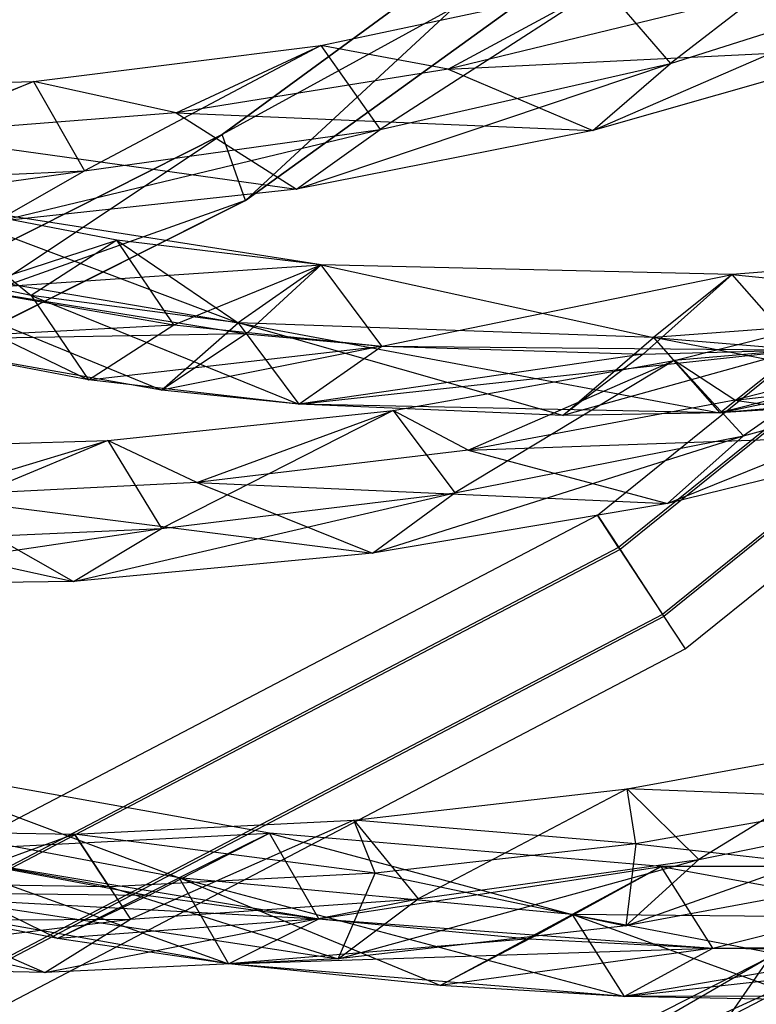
# Model space of a CAD drawing. Extents: x 5.4 to 34.8, y -14.7 to 14.7.
# Tile 107 of 251: x 24.7 to 26.8, y -11 to -8.1. Entities that reach past the tile are written whole.
import ezdxf

# ---------------------------------------------------------------- set-up
doc = ezdxf.new("R2010")
doc.units = 0
doc.header["$LTSCALE"] = 2.54
doc.layers.get('0').update_dxf_attribs({"color": 13, "linetype": 'CONTINUOUS'})

# ---------------------------------------------------------------- blocks, each defined once
blk = doc.blocks.new('BOHO_S_PM_7777_STL')
at = {"color": 0}
for p, q in [((26.599, -7.4648, 19.3975), (25.282, -8.4291, 19.3975)), ((25.282, -8.4291, 19.3975), (26.599, -7.4648, 19.1975)), ((26.599, -7.4648, 19.1975), (25.282, -8.4291, 19.1975)), ((25.282, -8.4291, 19.3975), (26.599, -7.4648, 19.1975)), ((26.599, -7.4648, 19.3975), (25.282, -8.4291, 19.3975)), ((26.599, -7.4648, 19.1975), (25.282, -8.4291, 19.1975)), ((25.3499, -8.6219, 19.3975), (26.599, -7.4648, 19.3975)), ((25.3499, -8.6219, 19.3975), (26.599, -7.4648, 19.3975)), ((26.6653, -7.6717, 19.1975), (25.282, -8.4291, 19.1975)), ((26.6653, -7.6717, 19.1975), (25.282, -8.4291, 19.1975)), ((25.3499, -8.6219, 19.3975), (26.6653, -7.6717, 19.3975)), ((26.6653, -7.6717, 19.1975), (25.3499, -8.6219, 19.1975)), ((26.6653, -7.6717, 19.1975), (25.3499, -8.6219, 19.1975)), ((26.6653, -7.6717, 19.1975), (25.3499, -8.6219, 19.3975)), ((26.6653, -7.6717, 19.1975), (25.3499, -8.6219, 19.3975)), ((25.3499, -8.6219, 19.3975), (26.6653, -7.6717, 19.3975)), ((27.1969, -7.7544, 18.4835), (26.5888, -8.2221, 18.9239)), ((27.1969, -7.7544, 18.4835), (26.5888, -8.2221, 18.9239)), ((26.3619, -8.4176, 18.9428), (27.4137, -7.9615, 18.4955)), ((26.3619, -8.4176, 18.9428), (27.4137, -7.9615, 18.4955)), ((26.5888, -8.2221, 18.9239), (27.4137, -7.9615, 18.4955)), ((26.5888, -8.2221, 18.9239), (27.4137, -7.9615, 18.4955)), ((25.5694, -8.1705, 19.3432), (26.3927, -7.9951, 18.9191)), ((25.5694, -8.1705, 19.3432), (26.3927, -7.9951, 18.9191)), ((26.3927, -7.9951, 18.9191), (25.7428, -8.4153, 19.3426)), ((26.3927, -7.9951, 18.9191), (25.7428, -8.4153, 19.3426)), ((25.9403, -8.2388, 19.0518), (26.3927, -7.9951, 18.9191)), ((25.9403, -8.2388, 19.0518), (26.3927, -7.9951, 18.9191)), ((26.3927, -7.9951, 18.9191), (26.5888, -8.2221, 18.9239)), ((26.3927, -7.9951, 18.9191), (26.5888, -8.2221, 18.9239)), ((26.7186, -8.0501, 18.6531), (25.9403, -8.2388, 19.0518)), ((26.7186, -8.0501, 18.6531), (25.9403, -8.2388, 19.0518)), ((26.3756, -9.5384, 17.1618), (28.1163, -8.1351, 17.1618)), ((26.3756, -9.5384, 17.1618), (28.1163, -8.1351, 17.1618)), ((24.7315, -8.2748, 19.7575), (25.5694, -8.1705, 19.3432)), ((24.7315, -8.2748, 19.7575), (25.5694, -8.1705, 19.3432)), ((25.5694, -8.1705, 19.3432), (24.8803, -8.5353, 19.7535)), ((25.5694, -8.1705, 19.3432), (24.8803, -8.5353, 19.7535)), ((25.148, -8.3666, 19.4422), (25.5694, -8.1705, 19.3432)), ((25.148, -8.3666, 19.4422), (25.5694, -8.1705, 19.3432)), ((25.9403, -8.2388, 19.0518), (25.5694, -8.1705, 19.3432)), ((25.9403, -8.2388, 19.0518), (25.5694, -8.1705, 19.3432)), ((25.5694, -8.1705, 19.3432), (25.7428, -8.4153, 19.3426)), ((25.5694, -8.1705, 19.3432), (25.7428, -8.4153, 19.3426)), ((25.9403, -8.2388, 19.0518), (27.2065, -8.1769, 18.5218)), ((25.9403, -8.2388, 19.0518), (27.2065, -8.1769, 18.5218)), ((27.2065, -8.1769, 18.5218), (26.3619, -8.4176, 18.9428)), ((27.2065, -8.1769, 18.5218), (26.3619, -8.4176, 18.9428)), ((25.4982, -8.5886, 19.3556), (26.5888, -8.2221, 18.9239)), ((25.4982, -8.5886, 19.3556), (26.5888, -8.2221, 18.9239)), ((25.7428, -8.4153, 19.3426), (26.5888, -8.2221, 18.9239)), ((25.7428, -8.4153, 19.3426), (26.5888, -8.2221, 18.9239)), ((26.3619, -8.4176, 18.9428), (26.5888, -8.2221, 18.9239)), ((26.3619, -8.4176, 18.9428), (26.5888, -8.2221, 18.9239)), ((28.1955, -8.2157, 16.9575), (26.4375, -9.6329, 16.9575)), ((28.1955, -8.2157, 16.9575), (26.4375, -9.6329, 16.9575)), ((28.2006, -8.2209, 17.3618), (26.4416, -9.6391, 17.3618)), ((28.2006, -8.2209, 17.3618), (26.4416, -9.6391, 17.3618)), ((25.9403, -8.2388, 19.0518), (25.148, -8.3666, 19.4422)), ((25.9403, -8.2388, 19.0518), (25.148, -8.3666, 19.4422)), ((25.9403, -8.2388, 19.0518), (26.3619, -8.4176, 18.9428)), ((25.9403, -8.2388, 19.0518), (26.3619, -8.4176, 18.9428)), ((23.8834, -8.3021, 20.1641), (24.7315, -8.2748, 19.7575)), ((23.8834, -8.3021, 20.1641), (24.7315, -8.2748, 19.7575)), ((24.7315, -8.2748, 19.7575), (24.0057, -8.576, 20.1586)), ((24.7315, -8.2748, 19.7575), (24.0057, -8.576, 20.1586)), ((24.3454, -8.4288, 19.8256), (24.7315, -8.2748, 19.7575)), ((24.3454, -8.4288, 19.8256), (24.7315, -8.2748, 19.7575)), ((25.148, -8.3666, 19.4422), (24.7315, -8.2748, 19.7575)), ((25.148, -8.3666, 19.4422), (24.7315, -8.2748, 19.7575)), ((24.7315, -8.2748, 19.7575), (24.8803, -8.5353, 19.7535)), ((24.7315, -8.2748, 19.7575), (24.8803, -8.5353, 19.7535)), ((25.148, -8.3666, 19.4422), (24.3454, -8.4288, 19.8256)), ((25.148, -8.3666, 19.4422), (24.3454, -8.4288, 19.8256)), ((25.148, -8.3666, 19.4422), (25.4982, -8.5886, 19.3556)), ((25.148, -8.3666, 19.4422), (25.4982, -8.5886, 19.3556)), ((25.148, -8.3666, 19.4422), (26.3619, -8.4176, 18.9428)), ((25.148, -8.3666, 19.4422), (26.3619, -8.4176, 18.9428)), ((28.3591, -8.3822, 16.9533), (26.5655, -9.8281, 16.9533)), ((28.3591, -8.3822, 16.9533), (26.5655, -9.8281, 16.9533)), ((28.3642, -8.3874, 17.3575), (26.5695, -9.8342, 17.3575)), ((28.3642, -8.3874, 17.3575), (26.5695, -9.8342, 17.3575)), ((25.282, -8.4291, 19.3975), (23.8242, -9.1635, 19.3975)), ((23.8242, -9.1635, 19.3975), (25.282, -8.4291, 19.1975)), ((25.282, -8.4291, 19.1975), (23.8242, -9.1635, 19.1975)), ((23.8242, -9.1635, 19.3975), (25.282, -8.4291, 19.1975)), ((25.282, -8.4291, 19.3975), (23.8242, -9.1635, 19.3975)), ((25.282, -8.4291, 19.1975), (23.8242, -9.1635, 19.1975)), ((23.8991, -9.3489, 19.3975), (25.282, -8.4291, 19.3975)), ((23.8991, -9.3489, 19.3975), (25.282, -8.4291, 19.3975)), ((24.3454, -8.4288, 19.8256), (25.4982, -8.5886, 19.3556)), ((24.3454, -8.4288, 19.8256), (25.4982, -8.5886, 19.3556)), ((24.62, -8.6841, 19.7621), (25.7428, -8.4153, 19.3426)), ((24.62, -8.6841, 19.7621), (25.7428, -8.4153, 19.3426)), ((24.8803, -8.5353, 19.7535), (25.7428, -8.4153, 19.3426)), ((24.8803, -8.5353, 19.7535), (25.7428, -8.4153, 19.3426)), ((25.3499, -8.6219, 19.3975), (25.282, -8.4291, 19.3975)), ((25.3499, -8.6219, 19.3975), (25.282, -8.4291, 19.3975)), ((25.282, -8.4291, 19.3975), (25.282, -8.4291, 19.1975)), ((25.282, -8.4291, 19.3975), (25.282, -8.4291, 19.1975)), ((25.3499, -8.6219, 19.1975), (25.282, -8.4291, 19.1975)), ((25.3499, -8.6219, 19.1975), (25.282, -8.4291, 19.1975)), ((25.4982, -8.5886, 19.3556), (25.7428, -8.4153, 19.3426)), ((25.4982, -8.5886, 19.3556), (25.7428, -8.4153, 19.3426)), ((26.3619, -8.4176, 18.9428), (25.4982, -8.5886, 19.3556)), ((26.3619, -8.4176, 18.9428), (25.4982, -8.5886, 19.3556)), ((26.6315, -9.9288, 17.1533), (28.4434, -8.468, 17.1533)), ((26.6315, -9.9288, 17.1533), (28.4434, -8.468, 17.1533)), ((23.7319, -8.6984, 20.164), (24.8803, -8.5353, 19.7535)), ((23.7319, -8.6984, 20.164), (24.8803, -8.5353, 19.7535)), ((24.0057, -8.576, 20.1586), (24.8803, -8.5353, 19.7535)), ((24.0057, -8.576, 20.1586), (24.8803, -8.5353, 19.7535)), ((24.62, -8.6841, 19.7621), (24.8803, -8.5353, 19.7535)), ((24.62, -8.6841, 19.7621), (24.8803, -8.5353, 19.7535)), ((25.4982, -8.5886, 19.3556), (24.62, -8.6841, 19.7621)), ((25.4982, -8.5886, 19.3556), (24.62, -8.6841, 19.7621)), ((25.3499, -8.6219, 19.1975), (23.8242, -9.1635, 19.1975)), ((25.3499, -8.6219, 19.1975), (23.8242, -9.1635, 19.1975)), ((23.8991, -9.3489, 19.3975), (25.3499, -8.6219, 19.3975)), ((25.3499, -8.6219, 19.1975), (23.8991, -9.3489, 19.1975)), ((23.8991, -9.3489, 19.3975), (25.3499, -8.6219, 19.1975)), ((23.8991, -9.3489, 19.3975), (25.3499, -8.6219, 19.3975)), ((25.3499, -8.6219, 19.1975), (23.8991, -9.3489, 19.1975)), ((23.8991, -9.3489, 19.3975), (25.3499, -8.6219, 19.1975)), ((24.9743, -8.7378, 19.0352), (24.3853, -8.6239, 19.4947)), ((24.3853, -8.6239, 19.4947), (24.7252, -8.8984, 18.987)), ((24.3853, -8.6239, 19.4947), (24.7252, -8.8984, 18.987)), ((24.9743, -8.7378, 19.0352), (24.3853, -8.6239, 19.4947)), ((25.5705, -8.8091, 18.5741), (24.3853, -8.6239, 19.4947)), ((24.3853, -8.6239, 19.4947), (25.3286, -8.9786, 18.5201)), ((24.3853, -8.6239, 19.4947), (25.3286, -8.9786, 18.5201)), ((25.5705, -8.8091, 18.5741), (24.3853, -8.6239, 19.4947)), ((25.3499, -8.6219, 19.1975), (25.3499, -8.6219, 19.3975)), ((25.3499, -8.6219, 19.1975), (25.3499, -8.6219, 19.3975)), ((24.5395, -8.8792, 19.4599), (24.9743, -8.7378, 19.0352)), ((24.5395, -8.8792, 19.4599), (24.9743, -8.7378, 19.0352)), ((24.9743, -8.7378, 19.0352), (24.7252, -8.8984, 18.987)), ((24.9743, -8.7378, 19.0352), (24.7252, -8.8984, 18.987)), ((25.1407, -8.9841, 18.9926), (24.9743, -8.7378, 19.0352)), ((25.1407, -8.9841, 18.9926), (24.9743, -8.7378, 19.0352)), ((25.5705, -8.8091, 18.5741), (24.9743, -8.7378, 19.0352)), ((24.9743, -8.7378, 19.0352), (25.3286, -8.9786, 18.5201)), ((24.9743, -8.7378, 19.0352), (25.3286, -8.9786, 18.5201)), ((25.5705, -8.8091, 18.5741), (24.9743, -8.7378, 19.0352)), ((27.9476, -8.7379, 16.6708), (26.7685, -8.8378, 17.6383)), ((27.9476, -8.7379, 16.6708), (26.7685, -8.8378, 17.6383)), ((24.7252, -8.8984, 18.987), (24.1287, -8.774, 19.4536)), ((24.1287, -8.774, 19.4536), (24.8917, -9.1446, 18.9443)), ((24.1287, -8.774, 19.4536), (24.8917, -9.1446, 18.9443)), ((24.7252, -8.8984, 18.987), (24.1287, -8.774, 19.4536)), ((25.1049, -9.1742, 18.7793), (24.1287, -8.774, 19.4536)), ((24.1287, -8.774, 19.4536), (25.3286, -8.9786, 18.5201)), ((25.1049, -9.1742, 18.7793), (24.1287, -8.774, 19.4536)), ((24.1287, -8.774, 19.4536), (25.3286, -8.9786, 18.5201)), ((24.5395, -8.8792, 19.4599), (25.5705, -8.8091, 18.5741)), ((24.5395, -8.8792, 19.4599), (25.5705, -8.8091, 18.5741)), ((25.1407, -8.9841, 18.9926), (25.5705, -8.8091, 18.5741)), ((25.1407, -8.9841, 18.9926), (25.5705, -8.8091, 18.5741)), ((25.5705, -8.8091, 18.5741), (25.3286, -8.9786, 18.5201)), ((25.5705, -8.8091, 18.5741), (25.3286, -8.9786, 18.5201)), ((25.5705, -8.8091, 18.5741), (25.3286, -8.9786, 18.5201)), ((25.3514, -9.0104, 18.8297), (25.5705, -8.8091, 18.5741)), ((25.3514, -9.0104, 18.8297), (25.5705, -8.8091, 18.5741)), ((25.7475, -9.0462, 18.5236), (25.5705, -8.8091, 18.5741)), ((25.7475, -9.0462, 18.5236), (25.5705, -8.8091, 18.5741)), ((26.7685, -8.8378, 17.6383), (25.5705, -8.8091, 18.5741)), ((25.5705, -8.8091, 18.5741), (26.5393, -9.0215, 17.5773)), ((25.5705, -8.8091, 18.5741), (26.5393, -9.0215, 17.5773)), ((26.7685, -8.8378, 17.6383), (25.5705, -8.8091, 18.5741)), ((25.7475, -9.0462, 18.5236), (25.5705, -8.8091, 18.5741)), ((25.7475, -9.0462, 18.5236), (26.7685, -8.8378, 17.6383)), ((25.7475, -9.0462, 18.5236), (26.7685, -8.8378, 17.6383)), ((25.7475, -9.0462, 18.5236), (26.7685, -8.8378, 17.6383)), ((26.5088, -9.0695, 17.9311), (26.7685, -8.8378, 17.6383)), ((26.5088, -9.0695, 17.9311), (26.7685, -8.8378, 17.6383)), ((26.7685, -8.8378, 17.6383), (26.5393, -9.0215, 17.5773)), ((26.7685, -8.8378, 17.6383), (26.5393, -9.0215, 17.5773)), ((26.962, -9.0574, 17.5722), (26.7685, -8.8378, 17.6383)), ((26.962, -9.0574, 17.5722), (26.7685, -8.8378, 17.6383)), ((26.7685, -8.8378, 17.6383), (27.7274, -8.9321, 16.6091)), ((26.7685, -8.8378, 17.6383), (27.7274, -8.9321, 16.6091)), ((26.962, -9.0574, 17.5722), (26.7685, -8.8378, 17.6383)), ((24.5395, -8.8792, 19.4599), (25.1407, -8.9841, 18.9926)), ((24.5395, -8.8792, 19.4599), (25.1407, -8.9841, 18.9926)), ((24.5395, -8.8792, 19.4599), (25.3514, -9.0104, 18.8297)), ((24.5395, -8.8792, 19.4599), (25.3514, -9.0104, 18.8297)), ((26.5995, -9.0876, 17.5712), (27.3995, -8.8874, 17.0914)), ((26.5995, -9.0876, 17.5712), (27.3995, -8.8874, 17.0914)), ((27.3995, -8.8874, 17.0914), (26.8012, -9.3076, 17.6012)), ((27.3995, -8.8874, 17.0914), (26.8012, -9.3076, 17.6012)), ((25.3286, -8.9786, 18.5201), (24.7252, -8.8984, 18.987)), ((24.7252, -8.8984, 18.987), (24.8917, -9.1446, 18.9443)), ((24.7252, -8.8984, 18.987), (24.8917, -9.1446, 18.9443)), ((24.7252, -8.8984, 18.987), (25.5057, -9.2157, 18.4696)), ((24.7252, -8.8984, 18.987), (25.5057, -9.2157, 18.4696)), ((25.3286, -8.9786, 18.5201), (24.7252, -8.8984, 18.987)), ((27.7274, -8.9321, 16.6091), (26.5393, -9.0215, 17.5773)), ((27.7274, -8.9321, 16.6091), (26.5393, -9.0215, 17.5773)), ((27.7274, -8.9321, 16.6091), (26.5393, -9.0215, 17.5773)), ((26.7327, -9.241, 17.5111), (28.1511, -8.9422, 16.5879)), ((26.7327, -9.241, 17.5111), (28.1511, -8.9422, 16.5879)), ((25.1049, -9.1742, 18.7793), (25.3286, -8.9786, 18.5201)), ((25.1049, -9.1742, 18.7793), (25.3286, -8.9786, 18.5201)), ((26.5393, -9.0215, 17.5773), (25.3286, -8.9786, 18.5201)), ((25.3286, -8.9786, 18.5201), (25.5057, -9.2157, 18.4696)), ((25.3286, -8.9786, 18.5201), (25.5057, -9.2157, 18.4696)), ((25.3286, -8.9786, 18.5201), (26.7327, -9.241, 17.5111)), ((25.3286, -8.9786, 18.5201), (26.7327, -9.241, 17.5111)), ((26.5393, -9.0215, 17.5773), (25.3286, -8.9786, 18.5201)), ((26.2752, -9.2484, 17.8719), (25.3286, -8.9786, 18.5201)), ((26.5393, -9.0215, 17.5773), (25.3286, -8.9786, 18.5201)), ((25.3286, -8.9786, 18.5201), (25.5057, -9.2157, 18.4696)), ((26.2752, -9.2484, 17.8719), (25.3286, -8.9786, 18.5201)), ((25.3286, -8.9786, 18.5201), (25.5057, -9.2157, 18.4696)), ((24.2829, -9.0293, 19.4188), (25.1407, -8.9841, 18.9926)), ((24.2829, -9.0293, 19.4188), (25.1407, -8.9841, 18.9926)), ((24.8917, -9.1446, 18.9443), (25.1407, -8.9841, 18.9926)), ((24.8917, -9.1446, 18.9443), (25.1407, -8.9841, 18.9926)), ((25.1407, -8.9841, 18.9926), (25.7475, -9.0462, 18.5236)), ((25.1407, -8.9841, 18.9926), (25.7475, -9.0462, 18.5236)), ((27.5371, -9.0092, 16.9481), (26.5995, -9.0876, 17.5712)), ((27.5371, -9.0092, 16.9481), (26.5995, -9.0876, 17.5712)), ((27.654, -9.0045, 17.0088), (26.7327, -9.241, 17.5111)), ((27.654, -9.0045, 17.0088), (26.7327, -9.241, 17.5111)), ((27.5371, -9.0092, 16.9481), (26.7764, -9.2032, 17.3934)), ((27.5371, -9.0092, 16.9481), (26.7764, -9.2032, 17.3934)), ((25.3514, -9.0104, 18.8297), (24.2829, -9.0293, 19.4188)), ((25.3514, -9.0104, 18.8297), (24.2829, -9.0293, 19.4188)), ((24.8917, -9.1446, 18.9443), (24.2829, -9.0293, 19.4188)), ((24.8917, -9.1446, 18.9443), (24.2829, -9.0293, 19.4188)), ((25.1049, -9.1742, 18.7793), (24.2829, -9.0293, 19.4188)), ((25.1049, -9.1742, 18.7793), (24.2829, -9.0293, 19.4188)), ((25.3514, -9.0104, 18.8297), (25.1049, -9.1742, 18.7793)), ((25.3514, -9.0104, 18.8297), (25.1049, -9.1742, 18.7793)), ((25.3514, -9.0104, 18.8297), (25.7475, -9.0462, 18.5236)), ((25.3514, -9.0104, 18.8297), (25.7475, -9.0462, 18.5236)), ((26.2752, -9.2484, 17.8719), (26.5393, -9.0215, 17.5773)), ((26.2752, -9.2484, 17.8719), (26.5393, -9.0215, 17.5773)), ((26.5393, -9.0215, 17.5773), (26.7327, -9.241, 17.5111)), ((26.5393, -9.0215, 17.5773), (26.7327, -9.241, 17.5111)), ((26.5393, -9.0215, 17.5773), (27.9309, -9.1364, 16.5262)), ((26.5393, -9.0215, 17.5773), (27.9309, -9.1364, 16.5262)), ((27.4304, -9.1945, 16.9465), (26.5393, -9.0215, 17.5773)), ((26.5393, -9.0215, 17.5773), (26.7327, -9.241, 17.5111)), ((27.4304, -9.1945, 16.9465), (26.5393, -9.0215, 17.5773)), ((26.5393, -9.0215, 17.5773), (26.7327, -9.241, 17.5111)), ((24.8917, -9.1446, 18.9443), (25.7475, -9.0462, 18.5236)), ((24.8917, -9.1446, 18.9443), (25.7475, -9.0462, 18.5236)), ((25.7475, -9.0462, 18.5236), (25.1049, -9.1742, 18.7793)), ((25.7475, -9.0462, 18.5236), (25.1049, -9.1742, 18.7793)), ((25.5057, -9.2157, 18.4696), (25.7475, -9.0462, 18.5236)), ((25.5057, -9.2157, 18.4696), (25.7475, -9.0462, 18.5236)), ((25.5057, -9.2157, 18.4696), (25.7475, -9.0462, 18.5236)), ((25.5057, -9.2157, 18.4696), (25.7475, -9.0462, 18.5236)), ((25.5057, -9.2157, 18.4696), (26.962, -9.0574, 17.5722)), ((25.5057, -9.2157, 18.4696), (26.962, -9.0574, 17.5722)), ((25.7475, -9.0462, 18.5236), (26.962, -9.0574, 17.5722)), ((25.7475, -9.0462, 18.5236), (26.962, -9.0574, 17.5722)), ((25.7475, -9.0462, 18.5236), (26.5088, -9.0695, 17.9311)), ((25.7475, -9.0462, 18.5236), (26.5088, -9.0695, 17.9311)), ((26.962, -9.0574, 17.5722), (26.2752, -9.2484, 17.8719)), ((26.962, -9.0574, 17.5722), (26.2752, -9.2484, 17.8719)), ((26.5088, -9.0695, 17.9311), (26.962, -9.0574, 17.5722)), ((26.5088, -9.0695, 17.9311), (26.962, -9.0574, 17.5722)), ((26.7327, -9.241, 17.5111), (26.962, -9.0574, 17.5722)), ((26.7327, -9.241, 17.5111), (26.962, -9.0574, 17.5722)), ((26.7327, -9.241, 17.5111), (26.962, -9.0574, 17.5722)), ((26.7327, -9.241, 17.5111), (26.962, -9.0574, 17.5722)), ((26.7764, -9.2032, 17.3934), (28.2361, -9.0396, 16.7149)), ((26.7764, -9.2032, 17.3934), (28.2361, -9.0396, 16.7149)), ((26.5088, -9.0695, 17.9311), (25.5057, -9.2157, 18.4696)), ((26.5088, -9.0695, 17.9311), (25.5057, -9.2157, 18.4696)), ((25.7807, -9.2338, 18.0347), (26.5995, -9.0876, 17.5712)), ((25.7807, -9.2338, 18.0347), (26.5995, -9.0876, 17.5712)), ((26.5995, -9.0876, 17.5712), (25.9603, -9.4733, 18.0552)), ((26.5995, -9.0876, 17.5712), (25.9603, -9.4733, 18.0552)), ((25.9985, -9.3492, 17.8252), (26.5995, -9.0876, 17.5712)), ((25.9985, -9.3492, 17.8252), (26.5995, -9.0876, 17.5712)), ((26.5088, -9.0695, 17.9311), (26.2752, -9.2484, 17.8719)), ((26.5088, -9.0695, 17.9311), (26.2752, -9.2484, 17.8719)), ((26.5797, -9.5045, 17.6473), (27.6216, -9.085, 17.1311)), ((26.5797, -9.5045, 17.6473), (27.6216, -9.085, 17.1311)), ((26.7764, -9.2032, 17.3934), (26.5995, -9.0876, 17.5712)), ((26.7764, -9.2032, 17.3934), (26.5995, -9.0876, 17.5712)), ((26.5995, -9.0876, 17.5712), (26.8012, -9.3076, 17.6012)), ((26.5995, -9.0876, 17.5712), (26.8012, -9.3076, 17.6012)), ((26.8012, -9.3076, 17.6012), (27.6216, -9.085, 17.1311)), ((26.8012, -9.3076, 17.6012), (27.6216, -9.085, 17.1311)), ((25.5057, -9.2157, 18.4696), (24.8917, -9.1446, 18.9443)), ((25.5057, -9.2157, 18.4696), (24.8917, -9.1446, 18.9443)), ((27.9309, -9.1364, 16.5262), (26.7327, -9.241, 17.5111)), ((27.9309, -9.1364, 16.5262), (26.7327, -9.241, 17.5111)), ((25.5057, -9.2157, 18.4696), (25.1049, -9.1742, 18.7793)), ((25.5057, -9.2157, 18.4696), (25.1049, -9.1742, 18.7793)), ((26.7764, -9.2032, 17.3934), (25.9985, -9.3492, 17.8252)), ((26.7764, -9.2032, 17.3934), (25.9985, -9.3492, 17.8252)), ((27.4304, -9.1945, 16.9465), (26.7327, -9.241, 17.5111)), ((27.4304, -9.1945, 16.9465), (26.7327, -9.241, 17.5111)), ((26.7764, -9.2032, 17.3934), (27.4203, -9.2995, 17.1895)), ((26.7764, -9.2032, 17.3934), (27.4203, -9.2995, 17.1895)), ((24.9489, -9.3213, 18.4835), (25.7807, -9.2338, 18.0347)), ((24.9489, -9.3213, 18.4835), (25.7807, -9.2338, 18.0347)), ((25.7807, -9.2338, 18.0347), (25.1047, -9.5775, 18.4955)), ((25.7807, -9.2338, 18.0347), (25.1047, -9.5775, 18.4955)), ((25.2082, -9.4437, 18.2447), (25.7807, -9.2338, 18.0347)), ((25.2082, -9.4437, 18.2447), (25.7807, -9.2338, 18.0347)), ((26.7327, -9.241, 17.5111), (25.5057, -9.2157, 18.4696)), ((26.7327, -9.241, 17.5111), (25.5057, -9.2157, 18.4696)), ((26.2752, -9.2484, 17.8719), (25.5057, -9.2157, 18.4696)), ((26.2752, -9.2484, 17.8719), (25.5057, -9.2157, 18.4696)), ((25.9985, -9.3492, 17.8252), (25.7807, -9.2338, 18.0347)), ((25.9985, -9.3492, 17.8252), (25.7807, -9.2338, 18.0347)), ((25.7807, -9.2338, 18.0347), (25.9603, -9.4733, 18.0552)), ((25.7807, -9.2338, 18.0347), (25.9603, -9.4733, 18.0552)), ((26.7327, -9.241, 17.5111), (26.2752, -9.2484, 17.8719)), ((26.7327, -9.241, 17.5111), (26.2752, -9.2484, 17.8719)), ((24.1098, -9.3456, 18.9191), (24.9489, -9.3213, 18.4835)), ((24.1098, -9.3456, 18.9191), (24.9489, -9.3213, 18.4835)), ((24.9489, -9.3213, 18.4835), (24.2404, -9.6157, 18.9239)), ((24.9489, -9.3213, 18.4835), (24.2404, -9.6157, 18.9239)), ((24.4103, -9.4832, 18.6531), (24.9489, -9.3213, 18.4835)), ((24.4103, -9.4832, 18.6531), (24.9489, -9.3213, 18.4835)), ((25.2082, -9.4437, 18.2447), (24.9489, -9.3213, 18.4835)), ((25.2082, -9.4437, 18.2447), (24.9489, -9.3213, 18.4835)), ((24.9489, -9.3213, 18.4835), (25.1047, -9.5775, 18.4955)), ((24.9489, -9.3213, 18.4835), (25.1047, -9.5775, 18.4955)), ((25.7205, -9.65, 18.0906), (26.8012, -9.3076, 17.6012)), ((25.7205, -9.65, 18.0906), (26.8012, -9.3076, 17.6012)), ((25.9603, -9.4733, 18.0552), (26.8012, -9.3076, 17.6012)), ((25.9603, -9.4733, 18.0552), (26.8012, -9.3076, 17.6012)), ((25.9985, -9.3492, 17.8252), (27.4203, -9.2995, 17.1895)), ((25.9985, -9.3492, 17.8252), (27.4203, -9.2995, 17.1895)), ((27.4203, -9.2995, 17.1895), (26.5797, -9.5045, 17.6473)), ((27.4203, -9.2995, 17.1895), (26.5797, -9.5045, 17.6473)), ((26.5797, -9.5045, 17.6473), (26.8012, -9.3076, 17.6012)), ((26.5797, -9.5045, 17.6473), (26.8012, -9.3076, 17.6012)), ((25.9985, -9.3492, 17.8252), (25.2082, -9.4437, 18.2447)), ((25.9985, -9.3492, 17.8252), (25.2082, -9.4437, 18.2447)), ((25.9985, -9.3492, 17.8252), (26.5797, -9.5045, 17.6473)), ((25.9985, -9.3492, 17.8252), (26.5797, -9.5045, 17.6473)), ((23.6097, -9.4639, 19.0518), (24.8488, -9.7319, 18.5218)), ((23.6097, -9.4639, 19.0518), (24.8488, -9.7319, 18.5218)), ((25.2082, -9.4437, 18.2447), (24.4103, -9.4832, 18.6531)), ((25.2082, -9.4437, 18.2447), (24.4103, -9.4832, 18.6531)), ((25.2082, -9.4437, 18.2447), (25.7205, -9.65, 18.0906)), ((25.2082, -9.4437, 18.2447), (25.7205, -9.65, 18.0906)), ((25.2082, -9.4437, 18.2447), (26.5797, -9.5045, 17.6473)), ((25.2082, -9.4437, 18.2447), (26.5797, -9.5045, 17.6473)), ((24.4103, -9.4832, 18.6531), (24.8488, -9.7319, 18.5218)), ((24.4103, -9.4832, 18.6531), (24.8488, -9.7319, 18.5218)), ((24.4103, -9.4832, 18.6531), (25.7205, -9.65, 18.0906)), ((24.4103, -9.4832, 18.6531), (25.7205, -9.65, 18.0906)), ((24.8488, -9.7319, 18.5218), (25.9603, -9.4733, 18.0552)), ((24.8488, -9.7319, 18.5218), (25.9603, -9.4733, 18.0552)), ((25.1047, -9.5775, 18.4955), (25.9603, -9.4733, 18.0552)), ((25.1047, -9.5775, 18.4955), (25.9603, -9.4733, 18.0552)), ((25.7205, -9.65, 18.0906), (25.9603, -9.4733, 18.0552)), ((25.7205, -9.65, 18.0906), (25.9603, -9.4733, 18.0552)), ((26.5797, -9.5045, 17.6473), (25.7205, -9.65, 18.0906)), ((26.5797, -9.5045, 17.6473), (25.7205, -9.65, 18.0906)), ((24.3946, -10.5751, 17.1618), (26.3756, -9.5384, 17.1618)), ((24.3946, -10.5751, 17.1618), (26.3756, -9.5384, 17.1618)), ((26.4375, -9.6329, 16.9575), (26.3756, -9.5384, 17.1618)), ((26.4375, -9.6329, 16.9575), (26.3756, -9.5384, 17.1618)), ((26.3756, -9.5384, 17.1618), (26.4416, -9.6391, 17.3618)), ((26.3756, -9.5384, 17.1618), (26.4416, -9.6391, 17.3618)), ((23.9707, -9.7458, 18.9428), (25.1047, -9.5775, 18.4955)), ((23.9707, -9.7458, 18.9428), (25.1047, -9.5775, 18.4955)), ((24.2404, -9.6157, 18.9239), (25.1047, -9.5775, 18.4955)), ((24.2404, -9.6157, 18.9239), (25.1047, -9.5775, 18.4955)), ((24.8488, -9.7319, 18.5218), (25.1047, -9.5775, 18.4955)), ((24.8488, -9.7319, 18.5218), (25.1047, -9.5775, 18.4955)), ((26.4375, -9.6329, 16.9575), (24.4369, -10.6799, 16.9575)), ((26.4375, -9.6329, 16.9575), (24.4369, -10.6799, 16.9575)), ((26.4416, -9.6391, 17.3618), (24.4397, -10.6867, 17.3618)), ((26.4416, -9.6391, 17.3618), (24.4397, -10.6867, 17.3618)), ((26.4375, -9.6329, 16.9575), (26.5655, -9.8281, 16.9533)), ((26.4375, -9.6329, 16.9575), (26.5655, -9.8281, 16.9533)), ((26.4416, -9.6391, 17.3618), (26.5695, -9.8342, 17.3575)), ((26.4416, -9.6391, 17.3618), (26.5695, -9.8342, 17.3575)), ((25.7205, -9.65, 18.0906), (24.8488, -9.7319, 18.5218)), ((25.7205, -9.65, 18.0906), (24.8488, -9.7319, 18.5218)), ((24.8488, -9.7319, 18.5218), (23.9707, -9.7458, 18.9428)), ((24.8488, -9.7319, 18.5218), (23.9707, -9.7458, 18.9428)), ((26.5655, -9.8281, 16.9533), (24.5243, -10.8963, 16.9533)), ((26.5655, -9.8281, 16.9533), (24.5243, -10.8963, 16.9533)), ((26.5695, -9.8342, 17.3575), (24.5271, -10.9031, 17.3575)), ((26.5695, -9.8342, 17.3575), (24.5271, -10.9031, 17.3575)), ((26.5655, -9.8281, 16.9533), (26.6315, -9.9288, 17.1533)), ((26.5655, -9.8281, 16.9533), (26.6315, -9.9288, 17.1533)), ((26.5695, -9.8342, 17.3575), (26.6315, -9.9288, 17.1533)), ((26.5695, -9.8342, 17.3575), (26.6315, -9.9288, 17.1533)), ((24.5694, -11.0079, 17.1533), (26.6315, -9.9288, 17.1533)), ((24.5694, -11.0079, 17.1533), (26.6315, -9.9288, 17.1533)), ((26.462, -10.336, 16.0784), (27.235, -10.1953, 15.5429)), ((26.462, -10.336, 16.0784), (27.235, -10.1953, 15.5429)), ((27.235, -10.1953, 15.5429), (26.6717, -10.5427, 16.135)), ((27.235, -10.1953, 15.5429), (26.6717, -10.5427, 16.135)), ((25.4194, -10.4656, 16.6708), (24.2547, -10.2569, 17.6383)), ((24.2547, -10.2569, 17.6383), (25.1564, -10.5962, 16.6091)), ((24.2547, -10.2569, 17.6383), (25.1564, -10.5962, 16.6091)), ((25.4194, -10.4656, 16.6708), (24.2547, -10.2569, 17.6383)), ((25.6652, -10.4279, 16.5941), (26.462, -10.336, 16.0784)), ((25.6652, -10.4279, 16.5941), (26.462, -10.336, 16.0784)), ((26.462, -10.336, 16.0784), (25.8527, -10.6566, 16.6431)), ((26.462, -10.336, 16.0784), (25.8527, -10.6566, 16.6431)), ((27.2263, -10.3661, 15.5171), (26.462, -10.336, 16.0784)), ((27.2263, -10.3661, 15.5171), (26.462, -10.336, 16.0784)), ((26.4876, -10.4965, 16.0113), (26.462, -10.336, 16.0784)), ((26.4876, -10.4965, 16.0113), (26.462, -10.336, 16.0784)), ((26.462, -10.336, 16.0784), (26.6717, -10.5427, 16.135)), ((26.462, -10.336, 16.0784), (26.6717, -10.5427, 16.135)), ((25.1564, -10.5962, 16.6091), (23.9857, -10.375, 17.5773)), ((23.9857, -10.375, 17.5773), (25.3001, -10.8462, 16.5262)), ((23.9857, -10.375, 17.5773), (25.3001, -10.8462, 16.5262)), ((25.1564, -10.5962, 16.6091), (23.9857, -10.375, 17.5773)), ((24.8017, -10.7728, 16.9465), (23.9857, -10.375, 17.5773)), ((25.1564, -10.5962, 16.6091), (23.9857, -10.375, 17.5773)), ((24.8017, -10.7728, 16.9465), (23.9857, -10.375, 17.5773)), ((26.4584, -10.7353, 16.2209), (27.4648, -10.3777, 15.605)), ((26.4584, -10.7353, 16.2209), (27.4648, -10.3777, 15.605)), ((27.2263, -10.3661, 15.5171), (26.4876, -10.4965, 16.0113)), ((27.2263, -10.3661, 15.5171), (26.4876, -10.4965, 16.0113)), ((26.6717, -10.5427, 16.135), (27.4648, -10.3777, 15.605)), ((26.6717, -10.5427, 16.135), (27.4648, -10.3777, 15.605)), ((24.8513, -10.4682, 17.0914), (25.6652, -10.4279, 16.5941)), ((24.8513, -10.4682, 17.0914), (25.6652, -10.4279, 16.5941)), ((25.6652, -10.4279, 16.5941), (25.0147, -10.7165, 17.1311)), ((25.6652, -10.4279, 16.5941), (25.0147, -10.7165, 17.1311)), ((26.4876, -10.4965, 16.0113), (25.6652, -10.4279, 16.5941)), ((26.4876, -10.4965, 16.0113), (25.6652, -10.4279, 16.5941)), ((25.7279, -10.5823, 16.4879), (25.6652, -10.4279, 16.5941)), ((25.7279, -10.5823, 16.4879), (25.6652, -10.4279, 16.5941)), ((25.6652, -10.4279, 16.5941), (25.8527, -10.6566, 16.6431)), ((25.6652, -10.4279, 16.5941), (25.8527, -10.6566, 16.6431)), ((24.9527, -10.6215, 16.9481), (24.0267, -10.4544, 17.5712)), ((24.0267, -10.4544, 17.5712), (24.8513, -10.4682, 17.0914)), ((24.9527, -10.6215, 16.9481), (24.0267, -10.4544, 17.5712)), ((24.0267, -10.4544, 17.5712), (24.8513, -10.4682, 17.0914)), ((24.8513, -10.4682, 17.0914), (24.1647, -10.7192, 17.6012)), ((24.8513, -10.4682, 17.0914), (24.1647, -10.7192, 17.6012)), ((24.3847, -10.5191, 17.5722), (25.4194, -10.4656, 16.6708)), ((24.3847, -10.5191, 17.5722), (25.4194, -10.4656, 16.6708)), ((24.3847, -10.5191, 17.5722), (25.4194, -10.4656, 16.6708)), ((25.7279, -10.5823, 16.4879), (24.8513, -10.4682, 17.0914)), ((25.7279, -10.5823, 16.4879), (24.8513, -10.4682, 17.0914)), ((24.9527, -10.6215, 16.9481), (24.8513, -10.4682, 17.0914)), ((24.9527, -10.6215, 16.9481), (24.8513, -10.4682, 17.0914)), ((24.8513, -10.4682, 17.0914), (25.0147, -10.7165, 17.1311)), ((24.8513, -10.4682, 17.0914), (25.0147, -10.7165, 17.1311)), ((25.0668, -10.6471, 17.0088), (25.4194, -10.4656, 16.6708)), ((25.0668, -10.6471, 17.0088), (25.4194, -10.4656, 16.6708)), ((25.4194, -10.4656, 16.6708), (25.1564, -10.5962, 16.6091)), ((25.4194, -10.4656, 16.6708), (25.1564, -10.5962, 16.6091)), ((25.5631, -10.7156, 16.5879), (25.4194, -10.4656, 16.6708)), ((25.5631, -10.7156, 16.5879), (25.4194, -10.4656, 16.6708)), ((26.5614, -10.5624, 15.6523), (25.4194, -10.4656, 16.6708)), ((25.4194, -10.4656, 16.6708), (26.3022, -10.7029, 15.5967)), ((25.4194, -10.4656, 16.6708), (26.3022, -10.7029, 15.5967)), ((26.5614, -10.5624, 15.6523), (25.4194, -10.4656, 16.6708)), ((25.5631, -10.7156, 16.5879), (25.4194, -10.4656, 16.6708)), ((26.4876, -10.4965, 16.0113), (25.7279, -10.5823, 16.4879)), ((26.4876, -10.4965, 16.0113), (25.7279, -10.5823, 16.4879)), ((26.4876, -10.4965, 16.0113), (26.4584, -10.7353, 16.2209)), ((26.4876, -10.4965, 16.0113), (26.4584, -10.7353, 16.2209)), ((26.4876, -10.4965, 16.0113), (27.2729, -10.5853, 15.7051)), ((26.4876, -10.4965, 16.0113), (27.2729, -10.5853, 15.7051)), ((24.3847, -10.5191, 17.5722), (25.5631, -10.7156, 16.5879)), ((24.3847, -10.5191, 17.5722), (25.5631, -10.7156, 16.5879)), ((24.3847, -10.5191, 17.5722), (25.0668, -10.6471, 17.0088)), ((24.3847, -10.5191, 17.5722), (25.0668, -10.6471, 17.0088)), ((23.3785, -10.5516, 17.8252), (24.7647, -10.8716, 17.1895)), ((23.3785, -10.5516, 17.8252), (24.7647, -10.8716, 17.1895)), ((25.62, -10.8317, 16.7149), (26.6717, -10.5427, 16.135)), ((25.62, -10.8317, 16.7149), (26.6717, -10.5427, 16.135)), ((25.8527, -10.6566, 16.6431), (26.6717, -10.5427, 16.135)), ((25.8527, -10.6566, 16.6431), (26.6717, -10.5427, 16.135)), ((26.4584, -10.7353, 16.2209), (26.6717, -10.5427, 16.135)), ((26.4584, -10.7353, 16.2209), (26.6717, -10.5427, 16.135)), ((25.7279, -10.5823, 16.4879), (24.9527, -10.6215, 16.9481)), ((25.7279, -10.5823, 16.4879), (24.9527, -10.6215, 16.9481)), ((25.5631, -10.7156, 16.5879), (26.5614, -10.5624, 15.6523)), ((25.5631, -10.7156, 16.5879), (26.5614, -10.5624, 15.6523)), ((25.5631, -10.7156, 16.5879), (26.5614, -10.5624, 15.6523)), ((25.62, -10.8317, 16.7149), (25.7279, -10.5823, 16.4879)), ((25.62, -10.8317, 16.7149), (25.7279, -10.5823, 16.4879)), ((25.7279, -10.5823, 16.4879), (26.4584, -10.7353, 16.2209)), ((25.7279, -10.5823, 16.4879), (26.4584, -10.7353, 16.2209)), ((26.1776, -10.7735, 16.0467), (26.5614, -10.5624, 15.6523)), ((26.1776, -10.7735, 16.0467), (26.5614, -10.5624, 15.6523)), ((26.5614, -10.5624, 15.6523), (26.3022, -10.7029, 15.5967)), ((26.5614, -10.5624, 15.6523), (26.3022, -10.7029, 15.5967)), ((27.2729, -10.5853, 15.7051), (26.4584, -10.7353, 16.2209)), ((27.2729, -10.5853, 15.7051), (26.4584, -10.7353, 16.2209)), ((26.7126, -10.8008, 15.5507), (26.5614, -10.5624, 15.6523)), ((26.7126, -10.8008, 15.5507), (26.5614, -10.5624, 15.6523)), ((27.6448, -10.563, 14.5611), (26.5614, -10.5624, 15.6523)), ((26.5614, -10.5624, 15.6523), (27.3879, -10.712, 14.5187)), ((26.5614, -10.5624, 15.6523), (27.3879, -10.712, 14.5187)), ((27.6448, -10.563, 14.5611), (26.5614, -10.5624, 15.6523)), ((26.7126, -10.8008, 15.5507), (26.5614, -10.5624, 15.6523)), ((26.7126, -10.8008, 15.5507), (27.6448, -10.563, 14.5611)), ((26.7126, -10.8008, 15.5507), (27.6448, -10.563, 14.5611)), ((26.7126, -10.8008, 15.5507), (27.6448, -10.563, 14.5611)), ((24.9527, -10.6215, 16.9481), (24.1677, -10.6119, 17.3934)), ((24.1677, -10.6119, 17.3934), (24.7647, -10.8716, 17.1895)), ((24.1677, -10.6119, 17.3934), (24.7647, -10.8716, 17.1895)), ((24.1677, -10.6119, 17.3934), (25.62, -10.8317, 16.7149)), ((24.1677, -10.6119, 17.3934), (25.62, -10.8317, 16.7149)), ((24.9527, -10.6215, 16.9481), (24.1677, -10.6119, 17.3934)), ((24.8017, -10.7728, 16.9465), (25.1564, -10.5962, 16.6091)), ((24.8017, -10.7728, 16.9465), (25.1564, -10.5962, 16.6091)), ((26.3022, -10.7029, 15.5967), (25.1564, -10.5962, 16.6091)), ((25.1564, -10.5962, 16.6091), (25.3001, -10.8462, 16.5262)), ((25.1564, -10.5962, 16.6091), (25.3001, -10.8462, 16.5262)), ((25.1564, -10.5962, 16.6091), (26.4533, -10.9414, 15.4951)), ((25.1564, -10.5962, 16.6091), (26.4533, -10.9414, 15.4951)), ((26.3022, -10.7029, 15.5967), (25.1564, -10.5962, 16.6091)), ((25.9169, -10.9097, 15.9873), (25.1564, -10.5962, 16.6091)), ((26.3022, -10.7029, 15.5967), (25.1564, -10.5962, 16.6091)), ((25.1564, -10.5962, 16.6091), (25.3001, -10.8462, 16.5262)), ((25.9169, -10.9097, 15.9873), (25.1564, -10.5962, 16.6091)), ((25.1564, -10.5962, 16.6091), (25.3001, -10.8462, 16.5262)), ((25.3001, -10.8462, 16.5262), (24.1157, -10.6371, 17.5111)), ((24.1157, -10.6371, 17.5111), (25.5631, -10.7156, 16.5879)), ((24.1157, -10.6371, 17.5111), (25.5631, -10.7156, 16.5879)), ((25.3001, -10.8462, 16.5262), (24.1157, -10.6371, 17.5111)), ((24.8017, -10.7728, 16.9465), (24.1157, -10.6371, 17.5111)), ((25.0668, -10.6471, 17.0088), (24.1157, -10.6371, 17.5111)), ((24.8017, -10.7728, 16.9465), (24.1157, -10.6371, 17.5111)), ((25.0668, -10.6471, 17.0088), (24.1157, -10.6371, 17.5111)), ((24.9527, -10.6215, 16.9481), (25.62, -10.8317, 16.7149)), ((24.9527, -10.6215, 16.9481), (25.62, -10.8317, 16.7149)), ((24.7647, -10.8716, 17.1895), (25.8527, -10.6566, 16.6431)), ((24.7647, -10.8716, 17.1895), (25.8527, -10.6566, 16.6431)), ((25.0668, -10.6471, 17.0088), (24.8017, -10.7728, 16.9465)), ((25.0668, -10.6471, 17.0088), (24.8017, -10.7728, 16.9465)), ((25.0147, -10.7165, 17.1311), (25.8527, -10.6566, 16.6431)), ((25.0147, -10.7165, 17.1311), (25.8527, -10.6566, 16.6431)), ((25.0668, -10.6471, 17.0088), (25.5631, -10.7156, 16.5879)), ((25.0668, -10.6471, 17.0088), (25.5631, -10.7156, 16.5879)), ((25.62, -10.8317, 16.7149), (25.8527, -10.6566, 16.6431)), ((25.62, -10.8317, 16.7149), (25.8527, -10.6566, 16.6431)), ((25.9169, -10.9097, 15.9873), (26.3022, -10.7029, 15.5967)), ((25.9169, -10.9097, 15.9873), (26.3022, -10.7029, 15.5967)), ((27.3879, -10.712, 14.5187), (26.3022, -10.7029, 15.5967)), ((26.3022, -10.7029, 15.5967), (26.4533, -10.9414, 15.4951)), ((26.3022, -10.7029, 15.5967), (26.4533, -10.9414, 15.4951)), ((26.3022, -10.7029, 15.5967), (27.5401, -10.9397, 14.3964)), ((26.3022, -10.7029, 15.5967), (27.5401, -10.9397, 14.3964)), ((27.3879, -10.712, 14.5187), (26.3022, -10.7029, 15.5967)), ((26.987, -10.9516, 14.9759), (26.3022, -10.7029, 15.5967)), ((27.3879, -10.712, 14.5187), (26.3022, -10.7029, 15.5967)), ((26.3022, -10.7029, 15.5967), (26.4533, -10.9414, 15.4951)), ((26.987, -10.9516, 14.9759), (26.3022, -10.7029, 15.5967)), ((26.3022, -10.7029, 15.5967), (26.4533, -10.9414, 15.4951)), ((23.8997, -10.852, 17.6473), (25.0147, -10.7165, 17.1311)), ((23.8997, -10.852, 17.6473), (25.0147, -10.7165, 17.1311)), ((24.1647, -10.7192, 17.6012), (25.0147, -10.7165, 17.1311)), ((24.1647, -10.7192, 17.6012), (25.0147, -10.7165, 17.1311)), ((24.7647, -10.8716, 17.1895), (25.0147, -10.7165, 17.1311)), ((24.7647, -10.8716, 17.1895), (25.0147, -10.7165, 17.1311)), ((25.5631, -10.7156, 16.5879), (24.8017, -10.7728, 16.9465)), ((25.5631, -10.7156, 16.5879), (24.8017, -10.7728, 16.9465)), ((25.3001, -10.8462, 16.5262), (25.5631, -10.7156, 16.5879)), ((25.3001, -10.8462, 16.5262), (25.5631, -10.7156, 16.5879)), ((25.3001, -10.8462, 16.5262), (25.5631, -10.7156, 16.5879)), ((25.3001, -10.8462, 16.5262), (25.5631, -10.7156, 16.5879)), ((25.5631, -10.7156, 16.5879), (26.7126, -10.8008, 15.5507)), ((25.5631, -10.7156, 16.5879), (26.7126, -10.8008, 15.5507)), ((25.5631, -10.7156, 16.5879), (26.1776, -10.7735, 16.0467)), ((25.5631, -10.7156, 16.5879), (26.1776, -10.7735, 16.0467)), ((26.4584, -10.7353, 16.2209), (25.62, -10.8317, 16.7149)), ((26.4584, -10.7353, 16.2209), (25.62, -10.8317, 16.7149)), ((25.3001, -10.8462, 16.5262), (24.8017, -10.7728, 16.9465)), ((25.3001, -10.8462, 16.5262), (24.8017, -10.7728, 16.9465)), ((26.1776, -10.7735, 16.0467), (25.3001, -10.8462, 16.5262)), ((26.1776, -10.7735, 16.0467), (25.3001, -10.8462, 16.5262)), ((26.1776, -10.7735, 16.0467), (25.9169, -10.9097, 15.9873)), ((26.1776, -10.7735, 16.0467), (25.9169, -10.9097, 15.9873)), ((26.1776, -10.7735, 16.0467), (26.7126, -10.8008, 15.5507)), ((26.1776, -10.7735, 16.0467), (26.7126, -10.8008, 15.5507)), ((25.3001, -10.8462, 16.5262), (26.7126, -10.8008, 15.5507)), ((25.3001, -10.8462, 16.5262), (26.7126, -10.8008, 15.5507)), ((26.7126, -10.8008, 15.5507), (25.9169, -10.9097, 15.9873)), ((26.7126, -10.8008, 15.5507), (25.9169, -10.9097, 15.9873)), ((26.336, -11.611, 4.6944), (26.8945, -10.8037, 3.3265)), ((26.336, -11.611, 4.6944), (26.8945, -10.8037, 3.3265)), ((26.4533, -10.9414, 15.4951), (27.797, -10.7908, 14.4388)), ((26.4533, -10.9414, 15.4951), (27.797, -10.7908, 14.4388)), ((26.4533, -10.9414, 15.4951), (26.7126, -10.8008, 15.5507)), ((26.4533, -10.9414, 15.4951), (26.7126, -10.8008, 15.5507)), ((26.4533, -10.9414, 15.4951), (26.7126, -10.8008, 15.5507)), ((26.4533, -10.9414, 15.4951), (26.7126, -10.8008, 15.5507)), ((27.2449, -10.8069, 15.0261), (26.4533, -10.9414, 15.4951)), ((27.2449, -10.8069, 15.0261), (26.4533, -10.9414, 15.4951)), ((26.7126, -10.8008, 15.5507), (27.797, -10.7908, 14.4388)), ((26.7126, -10.8008, 15.5507), (27.797, -10.7908, 14.4388)), ((26.7126, -10.8008, 15.5507), (27.2449, -10.8069, 15.0261)), ((26.7126, -10.8008, 15.5507), (27.2449, -10.8069, 15.0261)), ((25.62, -10.8317, 16.7149), (24.7647, -10.8716, 17.1895)), ((25.62, -10.8317, 16.7149), (24.7647, -10.8716, 17.1895)), ((26.8741, -10.8291, 2.1618), (24.9036, -11.832, 2.1618)), ((26.8741, -10.8291, 2.1618), (24.9036, -11.832, 2.1618)), ((26.8741, -10.8291, 2.1618), (24.9476, -11.9441, 2.3618)), ((26.8741, -10.8291, 2.1618), (24.9476, -11.9441, 2.3618)), ((26.4533, -10.9414, 15.4951), (25.3001, -10.8462, 16.5262)), ((26.4533, -10.9414, 15.4951), (25.3001, -10.8462, 16.5262)), ((25.9169, -10.9097, 15.9873), (25.3001, -10.8462, 16.5262)), ((25.9169, -10.9097, 15.9873), (25.3001, -10.8462, 16.5262)), ((24.7647, -10.8716, 17.1895), (23.8997, -10.852, 17.6473)), ((24.7647, -10.8716, 17.1895), (23.8997, -10.852, 17.6473)), ((24.9036, -11.832, 2.1618), (27.0562, -10.8478, 1.9575)), ((24.9036, -11.832, 2.1618), (27.0562, -10.8478, 1.9575)), ((27.0562, -10.8478, 1.9575), (24.9449, -11.9372, 1.9575)), ((27.0562, -10.8478, 1.9575), (24.9449, -11.9372, 1.9575)), ((26.4533, -10.9414, 15.4951), (25.9169, -10.9097, 15.9873)), ((26.4533, -10.9414, 15.4951), (25.9169, -10.9097, 15.9873)), ((27.5401, -10.9397, 14.3964), (26.4533, -10.9414, 15.4951)), ((27.5401, -10.9397, 14.3964), (26.4533, -10.9414, 15.4951)), ((26.987, -10.9516, 14.9759), (26.4533, -10.9414, 15.4951)), ((26.987, -10.9516, 14.9759), (26.4533, -10.9414, 15.4951))]:
    blk.add_line(p, q, dxfattribs=at)

msp = doc.modelspace()

# ---------------------------------------------------------------- block references
at = {"color": 0}
msp.add_blockref('BOHO_S_PM_7777_STL', (0, 0), dxfattribs=at)

doc.saveas('drawing.dxf')
